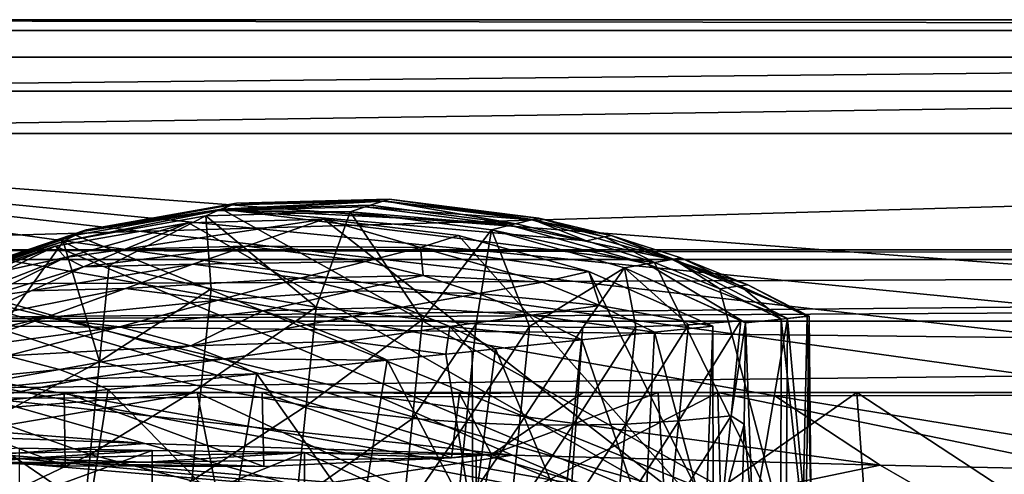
# Model space of a CAD drawing. Header units: metres. Extents: x -1004 to 0, y -808 to 0.
# Tile 46 of 146: x -880 to -742, y -64 to 0. Entities that reach past the tile are written whole.
import ezdxf

# ---------------------------------------------------------------- set-up
doc = ezdxf.new("R2010")
doc.units = ezdxf.units.M

msp = doc.modelspace()

# ---------------------------------------------------------------- linework, layer by layer
at = {"layer": 'None'}
for points in [[(-17.027203, -5.267202, 163.059998), (-987.0271, -5.267202, 163.059998), (-17.027203, -5.267202, 176.059509)], [(-987.0271, -5.267202, 163.059998), (-987.0271, -5.267202, 176.059265), (-17.027203, -5.267202, 176.059509)], [(-17.027203, -5.267202, 176.059509), (-987.0271, -5.267202, 176.059265), (-987.0271, -5.267202, 2050.060059)], [(-987.0271, -5.267202, 2063.060059), (-17.027203, -5.267202, 2063.060059), (-987.0271, -5.267202, 2050.060059)], [(-17.027203, -5.267202, 2063.060059), (-17.027203, -5.267202, 2050.060059), (-987.0271, -5.267202, 2050.060059)], [(-987.0271, -5.267202, 2050.060059), (-17.027203, -5.267202, 2050.060059), (-17.027203, -5.267202, 176.059509)], [(-953.0271, -32.2672, 2063.060059), (-17.027203, -5.267202, 2063.060059), (-987.0271, -5.267202, 2063.060059)], [(-987.0271, -5.267202, 163.059998), (-17.027203, -5.267202, 163.059998), (-953.0271, -32.2672, 163.059998)], [(-953.0271, -32.2672, 2063.060059), (-51.027081, -32.2672, 2063.060059), (-17.027203, -5.267202, 2063.060059)], [(-953.0271, -32.2672, 163.059998), (-17.027203, -5.267202, 163.059998), (-51.027081, -32.2672, 163.059998)], [(-850.759644, -25.963312, 1052.338989), (-871.638428, -29.704609, 1052.338989), (-850.091919, -25.701363, 939.653503)], [(-871.638428, -29.704609, 1052.338989), (-871.153687, -29.474216, 939.653503), (-850.091919, -25.701363, 939.653503)], [(-871.638428, -29.704609, 1052.338989), (-850.759644, -25.963312, 1052.338989), (-852.688477, -26.753551, 1154.234619)], [(-871.153687, -29.474216, 939.653503), (-852.135437, -26.541019, 763.503967), (-850.091919, -25.701363, 939.653503)], [(-852.688477, -26.753551, 1154.234619), (-850.759644, -25.963312, 1052.338989), (-829.555176, -25.423294, 1052.338989)], [(-829.555176, -25.423294, 1052.338989), (-832.025269, -26.230534, 1154.234619), (-852.688477, -26.753551, 1154.234619)], [(-852.135437, -26.541019, 763.503967), (-829.414124, -25.38866, 851.033203), (-850.091919, -25.701363, 939.653503)], [(-852.135437, -26.541019, 763.503967), (-831.313843, -26.01631, 763.571472), (-829.414124, -25.38866, 851.033203)], [(-810.890808, -28.611797, 763.55658), (-831.313843, -26.01631, 763.571472), (-852.135437, -26.541019, 763.503967)], [(-850.759644, -25.963312, 1052.338989), (-828.701904, -25.154947, 939.653503), (-829.555176, -25.423294, 1052.338989)], [(-850.759644, -25.963312, 1052.338989), (-850.091919, -25.701363, 939.653503), (-828.701904, -25.154947, 939.653503)], [(-850.091919, -25.701363, 939.653503), (-829.414124, -25.38866, 851.033203), (-828.701904, -25.154947, 939.653503)], [(-832.025269, -26.230534, 1154.234619), (-829.555176, -25.423294, 1052.338989), (-808.750061, -28.048561, 1052.338989)], [(-831.313843, -26.01631, 763.571472), (-810.890808, -28.611797, 763.55658), (-829.414124, -25.38866, 851.033203)], [(-829.555176, -25.423294, 1052.338989), (-828.701904, -25.154947, 939.653503), (-807.713745, -27.798832, 939.653503)], [(-808.750061, -28.048561, 1052.338989), (-829.555176, -25.423294, 1052.338989), (-807.713745, -27.798832, 939.653503)], [(-829.414124, -25.38866, 851.033203), (-808.57959, -28.014883, 851.033264), (-828.701904, -25.154947, 939.653503)], [(-829.414124, -25.38866, 851.033203), (-810.890808, -28.611797, 763.55658), (-808.57959, -28.014883, 851.033264)], [(-828.701904, -25.154947, 939.653503), (-808.57959, -28.014883, 851.033264), (-807.713745, -27.798832, 939.653503)], [(-852.688477, -26.753551, 1154.234619), (-854.394897, -27.473255, 1213.773315), (-874.368042, -31.07576, 1218.051392)], [(-874.368042, -31.07576, 1218.051392), (-871.638428, -29.704609, 1052.338989), (-852.688477, -26.753551, 1154.234619)], [(-874.368042, -31.07576, 1218.051392), (-854.394897, -27.473255, 1213.773315), (-867.946472, -34.459126, 1216.941772)], [(-872.631714, -30.217983, 763.355225), (-852.135437, -26.541019, 763.503967), (-871.153687, -29.474216, 939.653503)], [(-852.135437, -26.541019, 763.503967), (-872.631714, -30.217983, 763.355225), (-773.775024, -70.220131, 762.568176)], [(-867.946472, -34.459126, 1216.941772), (-854.394897, -27.473255, 1213.773315), (-853.641418, -37.738308, 1214.880249)], [(-834.138062, -26.929199, 1211.977905), (-854.394897, -27.473255, 1213.773315), (-852.688477, -26.753551, 1154.234619)], [(-838.92804, -40.276146, 1213.695068), (-854.394897, -27.473255, 1213.773315), (-834.138062, -26.929199, 1211.977905)], [(-853.641418, -37.738308, 1214.880249), (-854.394897, -27.473255, 1213.773315), (-838.92804, -40.276146, 1213.695068)], [(-832.025269, -26.230534, 1154.234619), (-834.138062, -26.929199, 1211.977905), (-852.688477, -26.753551, 1154.234619)], [(-773.775024, -70.220131, 762.568176), (-791.515869, -34.050182, 763.464905), (-852.135437, -26.541019, 763.503967)], [(-791.515869, -34.050182, 763.464905), (-801.038635, -30.997364, 763.519836), (-852.135437, -26.541019, 763.503967)], [(-852.135437, -26.541019, 763.503967), (-801.038635, -30.997364, 763.519836), (-810.890808, -28.611797, 763.55658)], [(-838.92804, -40.276146, 1213.695068), (-834.138062, -26.929199, 1211.977905), (-823.993774, -42.041019, 1213.400513)], [(-834.138062, -26.929199, 1211.977905), (-832.025269, -26.230534, 1154.234619), (-811.752747, -28.795238, 1154.234619)], [(-814.352234, -29.465939, 1212.178589), (-834.138062, -26.929199, 1211.977905), (-811.752747, -28.795238, 1154.234619)], [(-834.138062, -26.929199, 1211.977905), (-814.352234, -29.465939, 1212.178589), (-823.993774, -42.041019, 1213.400513)], [(-811.752747, -28.795238, 1154.234619), (-832.025269, -26.230534, 1154.234619), (-808.750061, -28.048561, 1052.338989)], [(-856.787964, -28.459476, 1279.55957), (-875.474487, -31.764521, 1279.424438), (-783.276184, -70.478142, 1278.657349)], [(-875.474487, -31.764521, 1279.424438), (-856.787964, -28.459476, 1279.55957), (-874.098816, -33.356674, 1453.265259)], [(-856.787964, -28.459476, 1279.55957), (-865.658569, -32.178005, 1453.265259), (-874.098816, -33.356674, 1453.265259)], [(-856.787964, -28.459476, 1279.55957), (-837.817932, -27.946949, 1279.622559), (-865.658569, -32.178005, 1453.265259)], [(-837.817932, -27.946949, 1279.622559), (-848.656494, -31.764261, 1453.265259), (-865.658569, -32.178005, 1453.265259)], [(-837.817932, -27.946949, 1279.622559), (-856.787964, -28.459476, 1279.55957), (-783.276184, -70.478142, 1278.657349)], [(-848.656494, -31.764261, 1453.265259), (-837.817932, -27.946949, 1279.622559), (-824.305542, -31.955015, 1365.944824)], [(-783.276184, -70.478142, 1278.657349), (-818.979553, -30.237005, 1279.612305), (-837.817932, -27.946949, 1279.622559)], [(-837.817932, -27.946949, 1279.622559), (-818.979553, -30.237005, 1279.612305), (-824.305542, -31.955015, 1365.944824)], [(-814.352234, -29.465939, 1212.178589), (-811.752747, -28.795238, 1154.234619), (-792.521973, -34.209667, 1154.234619)], [(-811.752747, -28.795238, 1154.234619), (-808.750061, -28.048561, 1052.338989), (-789.01123, -33.595787, 1052.338989)], [(-792.521973, -34.209667, 1154.234619), (-811.752747, -28.795238, 1154.234619), (-789.01123, -33.595787, 1052.338989)], [(-810.890808, -28.611797, 763.55658), (-801.038635, -30.997364, 763.519836), (-808.57959, -28.014883, 851.033264)], [(-808.750061, -28.048561, 1052.338989), (-807.713745, -27.798832, 939.653503), (-797.584534, -30.247812, 939.653503)], [(-789.01123, -33.595787, 1052.338989), (-808.750061, -28.048561, 1052.338989), (-797.584534, -30.247812, 939.653503)], [(-808.57959, -28.014883, 851.033264), (-798.52478, -30.447025, 851.033264), (-807.713745, -27.798832, 939.653503)], [(-808.57959, -28.014883, 851.033264), (-801.038635, -30.997364, 763.519836), (-798.52478, -30.447025, 851.033264)], [(-807.713745, -27.798832, 939.653503), (-798.52478, -30.447025, 851.033264), (-797.584534, -30.247812, 939.653503)], [(-892.118896, -36.872192, 763.13147), (-872.631714, -30.217983, 763.355225), (-891.179199, -36.29105, 939.653503)], [(-872.631714, -30.217983, 763.355225), (-892.118896, -36.872192, 763.13147), (-773.775024, -70.220131, 762.568176)], [(-871.638428, -29.704609, 1052.338989), (-891.488586, -36.465908, 1052.338989), (-871.153687, -29.474216, 939.653503)], [(-891.488586, -36.465908, 1052.338989), (-891.179199, -36.29105, 939.653503), (-871.153687, -29.474216, 939.653503)], [(-891.488586, -36.465908, 1052.338989), (-871.638428, -29.704609, 1052.338989), (-874.368042, -31.07576, 1218.051392)], [(-891.179199, -36.29105, 939.653503), (-872.631714, -30.217983, 763.355225), (-871.153687, -29.474216, 939.653503)], [(-824.305542, -31.955015, 1365.944824), (-818.979553, -30.237005, 1279.612305), (-800.684326, -35.277706, 1279.528931)], [(-823.993774, -42.041019, 1213.400513), (-814.352234, -29.465939, 1212.178589), (-816.504517, -42.619095, 1213.596558)], [(-800.684326, -35.277706, 1279.528931), (-818.979553, -30.237005, 1279.612305), (-783.276184, -70.478142, 1278.657349)], [(-814.352234, -29.465939, 1212.178589), (-809.023193, -42.986012, 1214.028198), (-816.504517, -42.619095, 1213.596558)], [(-795.680908, -34.766644, 1214.293213), (-814.352234, -29.465939, 1212.178589), (-792.521973, -34.209667, 1154.234619)], [(-814.352234, -29.465939, 1212.178589), (-795.680908, -34.766644, 1214.293213), (-809.023193, -42.986012, 1214.028198)], [(-798.52478, -30.447025, 851.033264), (-788.811401, -33.565678, 851.033264), (-797.584534, -30.247812, 939.653503)], [(-797.584534, -30.247812, 939.653503), (-788.811401, -33.565678, 851.033264), (-787.799133, -33.388252, 939.653503)], [(-797.584534, -30.247812, 939.653503), (-787.799133, -33.388252, 939.653503), (-789.01123, -33.595787, 1052.338989)], [(-893.327576, -37.581829, 1225.420898), (-891.488586, -36.465908, 1052.338989), (-874.368042, -31.07576, 1218.051392)], [(-893.327576, -37.581829, 1225.420898), (-874.368042, -31.07576, 1218.051392), (-883.162476, -43.331318, 1222.616211)], [(-883.162476, -43.331318, 1222.616211), (-874.368042, -31.07576, 1218.051392), (-869.300842, -47.927101, 1219.801636)], [(-869.300842, -47.927101, 1219.801636), (-874.368042, -31.07576, 1218.051392), (-867.946472, -34.459126, 1216.941772)], [(-801.038635, -30.997364, 763.519836), (-791.515869, -34.050182, 763.464905), (-798.52478, -30.447025, 851.033264)], [(-798.52478, -30.447025, 851.033264), (-791.515869, -34.050182, 763.464905), (-788.811401, -33.565678, 851.033264)], [(-948.0271, -33.606949, 2063.060059), (-56.027115, -33.606968, 2063.060059), (-953.0271, -32.2672, 2063.060059)], [(-56.027115, -33.606968, 2063.060059), (-51.027081, -32.2672, 2063.060059), (-953.0271, -32.2672, 2063.060059)], [(-51.027081, -32.2672, 163.059998), (-56.027115, -33.606968, 163.059998), (-953.0271, -32.2672, 163.059998)], [(-56.027115, -33.606968, 163.059998), (-948.0271, -33.606949, 163.059998), (-953.0271, -32.2672, 163.059998)], [(-893.468384, -37.789986, 1279.220337), (-875.474487, -31.764521, 1279.424438), (-898.313904, -40.592365, 1453.265259)], [(-898.313904, -40.592365, 1453.265259), (-875.474487, -31.764521, 1279.424438), (-882.400513, -35.169529, 1453.265259)], [(-783.276184, -70.478142, 1278.657349), (-875.474487, -31.764521, 1279.424438), (-893.468384, -37.789986, 1279.220337)], [(-875.474487, -31.764521, 1279.424438), (-874.098816, -33.356674, 1453.265259), (-882.400513, -35.169529, 1453.265259)], [(-874.098816, -33.356674, 1453.265259), (-865.658569, -32.178005, 1453.265259), (-871.530457, -34.654106, 1540.657227)], [(-865.658569, -32.178005, 1453.265259), (-848.656494, -31.764261, 1453.265259), (-871.530457, -34.654106, 1540.657227)], [(-871.530457, -34.654106, 1540.657227), (-848.656494, -31.764261, 1453.265259), (-856.1875, -34.288933, 1540.657104)], [(-848.656494, -31.764261, 1453.265259), (-831.98053, -33.89835, 1453.265259), (-856.1875, -34.288933, 1540.657104)], [(-831.98053, -33.89835, 1453.265259), (-848.656494, -31.764261, 1453.265259), (-824.305542, -31.955015, 1365.944824)], [(-831.98053, -33.89835, 1453.265259), (-824.305542, -31.955015, 1365.944824), (-823.936523, -35.864677, 1453.265259)], [(-823.936523, -35.864677, 1453.265259), (-824.305542, -31.955015, 1365.944824), (-807.197632, -36.793915, 1365.944824)], [(-824.305542, -31.955015, 1365.944824), (-800.684326, -35.277706, 1279.528931), (-807.197632, -36.793915, 1365.944824)], [(-948.0271, -33.606949, 2063.060059), (-944.366821, -37.2672, 2063.060059), (-56.027115, -33.606968, 2063.060059)], [(-56.027115, -33.606968, 163.059998), (-944.366821, -37.2672, 163.059998), (-948.0271, -33.606949, 163.059998)], [(-944.366821, -37.2672, 2063.060059), (-943.0271, -42.2672, 2063.060059), (-56.027115, -33.606968, 2063.060059)], [(-943.0271, -42.2672, 163.059998), (-944.366821, -37.2672, 163.059998), (-56.027115, -33.606968, 163.059998)], [(-56.027115, -33.606968, 2063.060059), (-943.0271, -42.2672, 2063.060059), (-59.687374, -37.267273, 2063.060059)], [(-59.687374, -37.267273, 163.059998), (-943.0271, -42.2672, 163.059998), (-56.027115, -33.606968, 163.059998)], [(-882.400513, -35.169529, 1453.265259), (-874.098816, -33.356674, 1453.265259), (-891.88385, -40.312008, 1634.25647)], [(-874.098816, -33.356674, 1453.265259), (-885.420227, -38.921398, 1634.25647), (-891.88385, -40.312008, 1634.25647)], [(-871.530457, -34.654106, 1540.657227), (-885.420227, -38.921398, 1634.25647), (-874.098816, -33.356674, 1453.265259)], [(-878.852112, -38.016354, 1634.25647), (-856.1875, -34.288933, 1540.657104), (-865.623779, -37.69347, 1634.25647)], [(-856.1875, -34.288933, 1540.657104), (-878.852112, -38.016354, 1634.25647), (-871.530457, -34.654106, 1540.657227)], [(-869.300842, -47.927101, 1219.801636), (-867.946472, -34.459126, 1216.941772), (-853.641418, -37.738308, 1214.880249)], [(-865.623779, -37.69347, 1634.25647), (-856.1875, -34.288933, 1540.657104), (-841.140503, -36.224461, 1540.65686)], [(-856.1875, -34.288933, 1540.657104), (-831.98053, -33.89835, 1453.265259), (-841.140503, -36.224461, 1540.65686)], [(-841.140503, -36.224461, 1540.65686), (-831.98053, -33.89835, 1453.265259), (-823.936523, -35.864677, 1453.265259)], [(-792.521973, -34.209667, 1154.234619), (-778.724854, -42.481342, 1218.428589), (-795.680908, -34.766644, 1214.293213)], [(-789.01123, -33.595787, 1052.338989), (-772.863892, -41.865013, 1110.782471), (-792.521973, -34.209667, 1154.234619)], [(-772.863892, -41.865013, 1110.782471), (-778.724854, -42.481342, 1218.428589), (-792.521973, -34.209667, 1154.234619)], [(-791.515869, -34.050182, 763.464905), (-782.359558, -37.737873, 763.392456), (-788.811401, -33.565678, 851.033264)], [(-782.359558, -37.737873, 763.392456), (-791.515869, -34.050182, 763.464905), (-773.775024, -70.220131, 762.568176)], [(-787.799133, -33.388252, 939.653503), (-778.421326, -37.163967, 939.653503), (-789.01123, -33.595787, 1052.338989)], [(-778.421326, -37.163967, 939.653503), (-769.799988, -41.542919, 994.731995), (-789.01123, -33.595787, 1052.338989)], [(-769.799988, -41.542919, 994.731995), (-772.863892, -41.865013, 1110.782471), (-789.01123, -33.595787, 1052.338989)], [(-788.811401, -33.565678, 851.033264), (-779.50293, -37.315025, 851.033264), (-787.799133, -33.388252, 939.653503)], [(-788.811401, -33.565678, 851.033264), (-782.359558, -37.737873, 763.392456), (-779.50293, -37.315025, 851.033264)], [(-787.799133, -33.388252, 939.653503), (-779.50293, -37.315025, 851.033264), (-778.421326, -37.163967, 939.653503)], [(-878.852112, -38.016354, 1634.25647), (-885.420227, -38.921398, 1634.25647), (-871.530457, -34.654106, 1540.657227)], [(-841.140503, -36.224461, 1540.65686), (-823.936523, -35.864677, 1453.265259), (-833.883118, -38.004112, 1540.656616)], [(-833.883118, -38.004112, 1540.656616), (-823.936523, -35.864677, 1453.265259), (-816.169067, -38.382133, 1453.265259)], [(-823.936523, -35.864677, 1453.265259), (-807.197632, -36.793915, 1365.944824), (-816.169067, -38.382133, 1453.265259)], [(-795.680908, -34.766644, 1214.293213), (-801.560974, -43.135281, 1214.701538), (-809.023193, -42.986012, 1214.028198)], [(-807.197632, -36.793915, 1365.944824), (-800.684326, -35.277706, 1279.528931), (-799.146362, -40.058331, 1365.944824)], [(-795.680908, -34.766644, 1214.293213), (-794.128967, -43.060417, 1215.622437), (-801.560974, -43.135281, 1214.701538)], [(-783.330994, -42.956921, 1279.374268), (-800.684326, -35.277706, 1279.528931), (-783.276184, -70.478142, 1278.657349)], [(-800.684326, -35.277706, 1279.528931), (-783.330994, -42.956921, 1279.374268), (-799.146362, -40.058331, 1365.944824)], [(-778.724854, -42.481342, 1218.428589), (-779.402771, -42.210243, 1218.233276), (-795.680908, -34.766644, 1214.293213)], [(-779.402771, -42.210243, 1218.233276), (-786.738403, -42.754925, 1216.796997), (-795.680908, -34.766644, 1214.293213)], [(-795.680908, -34.766644, 1214.293213), (-786.738403, -42.754925, 1216.796997), (-794.128967, -43.060417, 1215.622437)], [(-773.775024, -70.220131, 762.568176), (-892.118896, -36.872192, 763.13147), (-910.007324, -46.099503, 762.844849)], [(-852.640442, -39.321369, 1634.25647), (-865.623779, -37.69347, 1634.25647), (-841.140503, -36.224461, 1540.65686)], [(-852.640442, -39.321369, 1634.25647), (-841.140503, -36.224461, 1540.65686), (-833.883118, -38.004112, 1540.656616)], [(-816.169067, -38.382133, 1453.265259), (-807.197632, -36.793915, 1365.944824), (-799.146362, -40.058331, 1365.944824)], [(-779.50293, -37.315025, 851.033264), (-770.102051, -41.574966, 878.622253), (-778.421326, -37.163967, 939.653503)], [(-778.421326, -37.163967, 939.653503), (-770.102051, -41.574966, 878.622253), (-769.799988, -41.542919, 994.731995)], [(-943.0271, -42.2672, 2063.060059), (-61.027081, -42.267323, 2063.060059), (-59.687374, -37.267273, 2063.060059)], [(-59.687374, -37.267273, 163.059998), (-61.027081, -42.267323, 163.059998), (-943.0271, -42.2672, 163.059998)], [(-783.276184, -70.478142, 1278.657349), (-893.468384, -37.789986, 1279.220337), (-910.375854, -46.403618, 1278.951538)], [(-887.675659, -42.065689, 1731.960449), (-878.852112, -38.016354, 1634.25647), (-865.623779, -37.69347, 1634.25647)], [(-876.994202, -41.794182, 1731.960449), (-887.675659, -42.065689, 1731.960449), (-865.623779, -37.69347, 1634.25647)], [(-885.420227, -38.921398, 1634.25647), (-878.852112, -38.016354, 1634.25647), (-887.675659, -42.065689, 1731.960449)], [(-852.640442, -39.321369, 1634.25647), (-876.994202, -41.794182, 1731.960449), (-865.623779, -37.69347, 1634.25647)], [(-869.300842, -47.927101, 1219.801636), (-853.641418, -37.738308, 1214.880249), (-855.019287, -51.440273, 1217.975952)], [(-855.019287, -51.440273, 1217.975952), (-853.641418, -37.738308, 1214.880249), (-838.92804, -40.276146, 1213.695068)], [(-846.370361, -40.825253, 1634.25647), (-852.640442, -39.321369, 1634.25647), (-833.883118, -38.004112, 1540.656616)], [(-846.370361, -40.825253, 1634.25647), (-833.883118, -38.004112, 1540.656616), (-826.875916, -40.281223, 1540.656372)], [(-826.875916, -40.281223, 1540.656372), (-833.883118, -38.004112, 1540.656616), (-816.169067, -38.382133, 1453.265259)], [(-808.729126, -41.405384, 1453.265259), (-826.875916, -40.281223, 1540.656372), (-816.169067, -38.382133, 1453.265259)], [(-799.146362, -40.058331, 1365.944824), (-808.729126, -41.405384, 1453.265259), (-816.169067, -38.382133, 1453.265259)], [(-782.359558, -37.737873, 763.392456), (-773.741089, -41.957493, 763.304749), (-779.50293, -37.315025, 851.033264)], [(-773.741089, -41.957493, 763.304749), (-782.359558, -37.737873, 763.392456), (-773.775024, -70.220131, 762.568176)], [(-779.50293, -37.315025, 851.033264), (-773.741089, -41.957493, 763.304749), (-770.102051, -41.574966, 878.622253)], [(-866.496887, -43.052418, 1731.960571), (-876.994202, -41.794182, 1731.960449), (-852.640442, -39.321369, 1634.25647)], [(-846.370361, -40.825253, 1634.25647), (-866.496887, -43.052418, 1731.960571), (-852.640442, -39.321369, 1634.25647)], [(-856.495056, -45.732166, 1731.960693), (-866.496887, -43.052418, 1731.960571), (-846.370361, -40.825253, 1634.25647)], [(-840.309082, -42.753147, 1634.25647), (-856.495056, -45.732166, 1731.960693), (-846.370361, -40.825253, 1634.25647)], [(-840.319458, -54.112633, 1216.92627), (-855.019287, -51.440273, 1217.975952), (-838.92804, -40.276146, 1213.695068)], [(-840.309082, -42.753147, 1634.25647), (-846.370361, -40.825253, 1634.25647), (-826.875916, -40.281223, 1540.656372)], [(-840.319458, -54.112633, 1216.92627), (-838.92804, -40.276146, 1213.695068), (-823.993774, -42.041019, 1213.400513)], [(-820.164917, -43.014778, 1540.656128), (-840.309082, -42.753147, 1634.25647), (-826.875916, -40.281223, 1540.656372)], [(-808.729126, -41.405384, 1453.265259), (-820.164917, -43.014778, 1540.656128), (-826.875916, -40.281223, 1540.656372)], [(-799.146362, -40.058331, 1365.944824), (-791.494873, -43.815121, 1365.944824), (-808.729126, -41.405384, 1453.265259)], [(-799.146362, -40.058331, 1365.944824), (-783.330994, -42.956921, 1279.374268), (-791.494873, -43.815121, 1365.944824)], [(-943.0271, -42.2672, 2063.060059), (-943.0271, -52.26717, 2063.060059), (-61.027081, -42.267323, 2063.060059)], [(-61.027081, -42.267323, 163.059998), (-61.026958, -52.26717, 163.059998), (-943.0271, -42.2672, 163.059998)], [(-943.0271, -42.2672, 163.059998), (-61.026958, -52.26717, 163.059998), (-943.0271, -52.26717, 163.059998)], [(-943.0271, -52.26717, 2063.060059), (-61.026958, -52.26717, 2063.060059), (-61.027081, -42.267323, 2063.060059)], [(-897.744507, -46.450539, 1829.659912), (-887.675659, -42.065689, 1731.960449), (-876.994202, -41.794182, 1731.960449)], [(-897.744507, -46.450539, 1829.659912), (-876.994202, -41.794182, 1731.960449), (-889.929565, -46.253555, 1829.659912)], [(-876.994202, -41.794182, 1731.960449), (-866.496887, -43.052418, 1731.960571), (-889.929565, -46.253555, 1829.659912)], [(-834.495544, -45.071281, 1634.25647), (-856.495056, -45.732166, 1731.960693), (-840.309082, -42.753147, 1634.25647)], [(-840.319458, -54.112633, 1216.92627), (-823.993774, -42.041019, 1213.400513), (-825.38855, -55.910946, 1216.665405)], [(-820.164917, -43.014778, 1540.656128), (-834.495544, -45.071281, 1634.25647), (-840.309082, -42.753147, 1634.25647)], [(-823.993774, -42.041019, 1213.400513), (-816.504517, -42.619095, 1213.596558), (-825.38855, -55.910946, 1216.665405)], [(-816.504517, -42.619095, 1213.596558), (-817.897095, -56.466766, 1216.838989), (-825.38855, -55.910946, 1216.665405)], [(-808.729126, -41.405384, 1453.265259), (-801.659546, -44.883778, 1453.265381), (-820.164917, -43.014778, 1540.656128)], [(-816.504517, -42.619095, 1213.596558), (-809.023193, -42.986012, 1214.028198), (-817.897095, -56.466766, 1216.838989)], [(-791.494873, -43.815121, 1365.944824), (-801.659546, -44.883778, 1453.265381), (-808.729126, -41.405384, 1453.265259)], [(-786.738403, -42.754925, 1216.796997), (-795.498413, -56.678139, 1218.633179), (-794.128967, -43.060417, 1215.622437)], [(-795.498413, -56.678139, 1218.633179), (-786.738403, -42.754925, 1216.796997), (-788.094421, -56.239334, 1219.673462)], [(-788.094421, -56.239334, 1219.673462), (-779.402771, -42.210243, 1218.233276), (-780.742371, -55.531631, 1220.945435)], [(-788.094421, -56.239334, 1219.673462), (-786.738403, -42.754925, 1216.796997), (-779.402771, -42.210243, 1218.233276)], [(-780.742371, -55.531631, 1220.945435), (-779.402771, -42.210243, 1218.233276), (-778.724854, -42.481342, 1218.428589)], [(-778.947693, -56.701633, 1221.686768), (-780.742371, -55.531631, 1220.945435), (-778.724854, -42.481342, 1218.428589)], [(-777.693848, -70.344772, 1202.810547), (-778.947693, -56.701633, 1221.686768), (-778.724854, -42.481342, 1218.428589)], [(-772.863892, -41.865013, 1110.782471), (-777.693848, -70.344772, 1202.810547), (-778.724854, -42.481342, 1218.428589)], [(-773.028625, -70.211578, 1114.773193), (-777.693848, -70.344772, 1202.810547), (-772.863892, -41.865013, 1110.782471)], [(-773.775024, -70.220131, 762.568176), (-770.689453, -70.126289, 850.192688), (-773.741089, -41.957493, 763.304749)], [(-770.689453, -70.126289, 850.192688), (-770.102051, -41.574966, 878.622253), (-773.741089, -41.957493, 763.304749)], [(-770.304749, -70.124046, 1026.646729), (-773.028625, -70.211578, 1114.773193), (-772.863892, -41.865013, 1110.782471)], [(-770.304749, -70.124046, 1026.646729), (-772.863892, -41.865013, 1110.782471), (-769.799988, -41.542919, 994.731995)], [(-770.689453, -70.126289, 850.192688), (-769.523926, -70.093506, 938.447083), (-770.102051, -41.574966, 878.622253)], [(-769.523926, -70.093506, 938.447083), (-770.304749, -70.124046, 1026.646729), (-769.799988, -41.542919, 994.731995)], [(-769.523926, -70.093506, 938.447083), (-769.799988, -41.542919, 994.731995), (-770.102051, -41.574966, 878.622253)], [(-889.929565, -46.253555, 1829.659912), (-866.496887, -43.052418, 1731.960571), (-882.240662, -47.141766, 1829.660034)], [(-884.440125, -56.036221, 1226.682251), (-883.162476, -43.331318, 1222.616211), (-869.300842, -47.927101, 1219.801636)], [(-882.240662, -47.141766, 1829.660034), (-866.496887, -43.052418, 1731.960571), (-856.495056, -45.732166, 1731.960693)], [(-820.739441, -46.887756, 1585.267822), (-834.495544, -45.071281, 1634.25647), (-820.164917, -43.014778, 1540.656128)], [(-817.058655, -46.503716, 1562.070557), (-820.739441, -46.887756, 1585.267822), (-820.164917, -43.014778, 1540.656128)], [(-801.659546, -44.883778, 1453.265381), (-813.788696, -46.158955, 1540.655762), (-820.164917, -43.014778, 1540.656128)], [(-820.164917, -43.014778, 1540.656128), (-813.788696, -46.158955, 1540.655762), (-817.058655, -46.503716, 1562.070557)], [(-809.023193, -42.986012, 1214.028198), (-810.410828, -56.784683, 1217.221313), (-817.897095, -56.466766, 1216.838989)], [(-809.023193, -42.986012, 1214.028198), (-801.560974, -43.135281, 1214.701538), (-810.410828, -56.784683, 1217.221313)], [(-801.560974, -43.135281, 1214.701538), (-802.940918, -56.857533, 1217.817627), (-810.410828, -56.784683, 1217.221313)], [(-794.128967, -43.060417, 1215.622437), (-795.498413, -56.678139, 1218.633179), (-802.940918, -56.857533, 1217.817627)], [(-794.128967, -43.060417, 1215.622437), (-802.940918, -56.857533, 1217.817627), (-801.560974, -43.135281, 1214.701538)], [(-801.659546, -44.883778, 1453.265381), (-791.494873, -43.815121, 1365.944824), (-792.847961, -70.633255, 1378.559326)], [(-791.494873, -43.815121, 1365.944824), (-784.299805, -70.4991, 1290.743408), (-792.847961, -70.633255, 1378.559326)], [(-791.494873, -43.815121, 1365.944824), (-783.330994, -42.956921, 1279.374268), (-784.299805, -70.4991, 1290.743408)], [(-783.330994, -42.956921, 1279.374268), (-783.276184, -70.478142, 1278.657349), (-784.299805, -70.4991, 1290.743408)], [(-834.495544, -45.071281, 1634.25647), (-851.763123, -47.550056, 1731.960815), (-856.495056, -45.732166, 1731.960693)], [(-828.962646, -47.741829, 1634.25647), (-851.763123, -47.550056, 1731.960815), (-834.495544, -45.071281, 1634.25647)], [(-820.739441, -46.887756, 1585.267822), (-828.962646, -47.741829, 1634.25647), (-834.495544, -45.071281, 1634.25647)], [(-813.788696, -46.158955, 1540.655762), (-801.659546, -44.883778, 1453.265381), (-803.499634, -70.700081, 1467.452637)], [(-801.659546, -44.883778, 1453.265381), (-792.847961, -70.633255, 1378.559326), (-803.499634, -70.700081, 1467.452637)], [(-910.007324, -46.099503, 762.844849), (-925.867615, -57.367516, 762.510254), (-773.775024, -70.220131, 762.568176)], [(-925.867615, -57.367516, 1278.625366), (-783.276184, -70.478142, 1278.657349), (-910.375854, -46.403618, 1278.951538)], [(-856.495056, -45.732166, 1731.960693), (-874.8927, -49.043041, 1829.660156), (-882.240662, -47.141766, 1829.660034)], [(-851.763123, -47.550056, 1731.960815), (-874.8927, -49.043041, 1829.660156), (-856.495056, -45.732166, 1731.960693)], [(-828.962646, -47.741829, 1634.25647), (-820.739441, -46.887756, 1585.267822), (-816.966187, -70.618088, 1561.437134)], [(-816.966187, -70.618088, 1561.437134), (-820.739441, -46.887756, 1585.267822), (-817.058655, -46.503716, 1562.070557)], [(-817.058655, -46.503716, 1562.070557), (-813.788696, -46.158955, 1540.655762), (-816.966187, -70.618088, 1561.437134)], [(-813.788696, -46.158955, 1540.655762), (-803.499634, -70.700081, 1467.452637), (-816.966187, -70.618088, 1561.437134)], [(-874.8927, -49.043041, 1829.660156), (-899.89917, -51.569859, 1927.359619), (-882.240662, -47.141766, 1829.660034)], [(-884.440125, -56.036221, 1226.682251), (-869.300842, -47.927101, 1219.801636), (-870.610107, -60.946262, 1224.271973)], [(-851.763123, -47.550056, 1731.960815), (-871.404663, -50.3367, 1829.660278), (-874.8927, -49.043041, 1829.660156)], [(-847.246643, -49.649971, 1731.960815), (-871.404663, -50.3367, 1829.660278), (-851.763123, -47.550056, 1731.960815)], [(-870.610107, -60.946262, 1224.271973), (-869.300842, -47.927101, 1219.801636), (-855.019287, -51.440273, 1217.975952)], [(-828.962646, -47.741829, 1634.25647), (-847.246643, -49.649971, 1731.960815), (-851.763123, -47.550056, 1731.960815)], [(-847.246643, -49.649971, 1731.960815), (-828.962646, -47.741829, 1634.25647), (-832.659546, -70.292442, 1655.074951)], [(-832.659546, -70.292442, 1655.074951), (-828.962646, -47.741829, 1634.25647), (-816.966187, -70.618088, 1561.437134)], [(-874.8927, -49.043041, 1829.660156), (-895.53479, -52.67757, 1927.359619), (-899.89917, -51.569859, 1927.359619)], [(-871.404663, -50.3367, 1829.660278), (-895.53479, -52.67757, 1927.359619), (-874.8927, -49.043041, 1829.660156)], [(-847.246643, -49.649971, 1731.960815), (-868.06604, -51.834335, 1829.660278), (-871.404663, -50.3367, 1829.660278)], [(-868.06604, -51.834335, 1829.660278), (-847.246643, -49.649971, 1731.960815), (-850.570557, -69.628548, 1748.312256)], [(-850.570557, -69.628548, 1748.312256), (-847.246643, -49.649971, 1731.960815), (-832.659546, -70.292442, 1655.074951)], [(-871.404663, -50.3367, 1829.660278), (-891.463135, -54.301071, 1927.359741), (-895.53479, -52.67757, 1927.359619)], [(-868.06604, -51.834335, 1829.660278), (-891.463135, -54.301071, 1927.359741), (-871.404663, -50.3367, 1829.660278)], [(-782.598877, -52.26717, 2039.088379), (-481.596069, -52.26717, 2033.802246), (-943.0271, -52.26717, 2063.060059)], [(-481.596069, -52.26717, 2033.802246), (-428.863464, -52.26717, 2035.059937), (-943.0271, -52.26717, 2063.060059)], [(-943.0271, -52.26717, 2063.060059), (-428.863464, -52.26717, 2035.059937), (-61.026958, -52.26717, 2063.060059)], [(-943.0271, -52.26717, 2063.060059), (-928.818237, -52.26717, 2045.059814), (-855.607971, -52.26717, 2044.407715)], [(-61.026958, -52.26717, 163.059998), (-407.772705, -52.26717, 179.05925), (-943.0271, -52.26717, 163.059998)], [(-407.772705, -52.26717, 179.05925), (-428.346069, -52.26717, 179.737396), (-943.0271, -52.26717, 163.059998)], [(-943.0271, -52.26717, 163.059998), (-428.346069, -52.26717, 179.737396), (-449.178162, -52.26717, 181.812668)], [(-449.178162, -52.26717, 181.812668), (-470.251709, -52.26717, 185.372299), (-943.0271, -52.26717, 163.059998)], [(-470.251709, -52.26717, 185.372299), (-763.151001, -52.26717, 196.518036), (-943.0271, -52.26717, 163.059998)], [(-943.0271, -52.26717, 163.059998), (-763.151001, -52.26717, 196.518036), (-790.978271, -52.26717, 194.345261)], [(-790.978271, -52.26717, 194.345261), (-801.491638, -52.26717, 193.822479), (-943.0271, -52.26717, 163.059998)], [(-801.491638, -52.26717, 193.822479), (-818.775513, -52.26717, 193.498016), (-943.0271, -52.26717, 163.059998)], [(-943.0271, -52.26717, 163.059998), (-818.775513, -52.26717, 193.498016), (-846.492188, -52.26717, 194.364212)], [(-846.492188, -52.26717, 194.364212), (-874.227417, -52.26717, 196.990601), (-943.0271, -52.26717, 163.059998)], [(-874.227417, -52.26717, 196.990601), (-901.685364, -52.26717, 201.470932), (-943.0271, -52.26717, 163.059998)], [(-855.607971, -52.26717, 2044.407715), (-782.598877, -52.26717, 2039.088379), (-943.0271, -52.26717, 2063.060059)], [(-928.818237, -52.26717, 2045.059814), (-922.820313, -57.623161, 2044.115356), (-855.607971, -52.26717, 2044.407715)], [(-922.820313, -57.623161, 2044.115356), (-922.522766, -63.709461, 2043.042114), (-855.607971, -52.26717, 2044.407715)], [(-855.607971, -52.26717, 2044.407715), (-922.522766, -63.709461, 2043.042114), (-852.293396, -69.142151, 2041.302856)], [(-901.635925, -61.088501, 205.401947), (-901.685364, -52.26717, 201.470932), (-874.087219, -62.515808, 201.244476)], [(-901.685364, -52.26717, 201.470932), (-874.227417, -52.26717, 196.990601), (-874.087219, -62.515808, 201.244476)], [(-891.463135, -54.301071, 1927.359741), (-868.06604, -51.834335, 1829.660278), (-870.688416, -68.505379, 1841.093872)], [(-874.087219, -62.515808, 201.244476), (-874.227417, -52.26717, 196.990601), (-846.22644, -62.611012, 198.468399)], [(-874.227417, -52.26717, 196.990601), (-846.492188, -52.26717, 194.364212), (-846.22644, -62.611012, 198.468399)], [(-870.688416, -68.505379, 1841.093872), (-868.06604, -51.834335, 1829.660278), (-850.570557, -69.628548, 1748.312256)], [(-856.34906, -64.663292, 1222.708496), (-870.610107, -60.946262, 1224.271973), (-855.019287, -51.440273, 1217.975952)], [(-856.34906, -64.663292, 1222.708496), (-855.019287, -51.440273, 1217.975952), (-840.319458, -54.112633, 1216.92627)], [(-782.598877, -52.26717, 2039.088379), (-855.607971, -52.26717, 2044.407715), (-817.188599, -70.142517, 2039.11853)], [(-855.607971, -52.26717, 2044.407715), (-852.293396, -69.142151, 2041.302856), (-817.188599, -70.142517, 2039.11853)], [(-846.22644, -62.611012, 198.468399), (-846.492188, -52.26717, 194.364212), (-819.934265, -61.416458, 197.08136)], [(-846.492188, -52.26717, 194.364212), (-818.820496, -52.406982, 193.552719), (-819.934265, -61.416458, 197.08136)], [(-846.492188, -52.26717, 194.364212), (-818.775513, -52.26717, 193.498016), (-818.820496, -52.406982, 193.552719)], [(-819.934265, -61.416458, 197.08136), (-818.820496, -52.406982, 193.552719), (-814.332031, -60.971691, 196.923172)], [(-818.820496, -52.406982, 193.552719), (-801.491638, -52.26717, 193.822479), (-814.332031, -60.971691, 196.923172)], [(-818.775513, -52.26717, 193.498016), (-801.491638, -52.26717, 193.822479), (-818.820496, -52.406982, 193.552719)], [(-782.598877, -52.26717, 2039.088379), (-817.188599, -70.142517, 2039.11853), (-782.152588, -70.024574, 2035.889771)], [(-814.332031, -60.971691, 196.923172), (-801.491638, -52.26717, 193.822479), (-790.978271, -52.26717, 194.345261)], [(-814.332031, -60.971691, 196.923172), (-790.978271, -52.26717, 194.345261), (-789.846069, -70.99144, 201.798431)], [(-790.978271, -52.26717, 194.345261), (-763.151001, -52.26717, 196.518036), (-789.846069, -70.99144, 201.798431)], [(-789.846069, -70.99144, 201.798431), (-763.151001, -52.26717, 196.518036), (-761.814209, -70.226494, 203.842499)], [(-710.175232, -52.26717, 2028.442627), (-782.598877, -52.26717, 2039.088379), (-713.562195, -66.513969, 2026.509155)], [(-713.562195, -66.513969, 2026.509155), (-782.598877, -52.26717, 2039.088379), (-782.152588, -70.024574, 2035.889771)], [(-710.175232, -52.26717, 2028.442627), (-534.209045, -52.26717, 2030.036865), (-782.598877, -52.26717, 2039.088379)], [(-534.209045, -52.26717, 2030.036865), (-481.596069, -52.26717, 2033.802246), (-782.598877, -52.26717, 2039.088379)], [(-763.151001, -52.26717, 196.518036), (-733.92218, -71.410133, 207.191437), (-761.814209, -70.226494, 203.842499)], [(-733.92218, -71.410133, 207.191437), (-763.151001, -52.26717, 196.518036), (-735.603821, -52.267639, 199.381378)], [(-763.151001, -52.26717, 196.518036), (-735.55072, -52.26717, 199.387146), (-735.603821, -52.267639, 199.381378)], [(-470.251709, -52.26717, 185.372299), (-491.851715, -52.26717, 190.612167), (-763.151001, -52.26717, 196.518036)], [(-491.851715, -52.26717, 190.612167), (-735.55072, -52.26717, 199.387146), (-763.151001, -52.26717, 196.518036)], [(-893.000244, -66.756538, 1933.362671), (-891.463135, -54.301071, 1927.359741), (-870.688416, -68.505379, 1841.093872)], [(-841.661011, -67.452858, 1221.809692), (-856.34906, -64.663292, 1222.708496), (-840.319458, -54.112633, 1216.92627)], [(-841.661011, -67.452858, 1221.809692), (-840.319458, -54.112633, 1216.92627), (-825.38855, -55.910946, 1216.665405)], [(-885.658936, -68.15609, 1232.253174), (-884.440125, -56.036221, 1226.682251), (-870.610107, -60.946262, 1224.271973)], [(-841.661011, -67.452858, 1221.809692), (-825.38855, -55.910946, 1216.665405), (-826.733032, -69.280304, 1221.586182)], [(-825.38855, -55.910946, 1216.665405), (-817.897095, -56.466766, 1216.838989), (-826.733032, -69.280304, 1221.586182)], [(-817.897095, -56.466766, 1216.838989), (-819.239624, -69.816734, 1221.734985), (-826.733032, -69.280304, 1221.586182)], [(-817.897095, -56.466766, 1216.838989), (-810.410828, -56.784683, 1217.221313), (-819.239624, -69.816734, 1221.734985)], [(-796.82074, -69.827774, 1223.271362), (-788.094421, -56.239334, 1219.673462), (-789.40509, -69.272812, 1224.162231)], [(-796.82074, -69.827774, 1223.271362), (-795.498413, -56.678139, 1218.633179), (-788.094421, -56.239334, 1219.673462)], [(-789.40509, -69.272812, 1224.162231), (-780.742371, -55.531631, 1220.945435), (-782.038818, -68.42308, 1225.251465)], [(-789.40509, -69.272812, 1224.162231), (-788.094421, -56.239334, 1219.673462), (-780.742371, -55.531631, 1220.945435)], [(-782.038818, -68.42308, 1225.251465), (-780.742371, -55.531631, 1220.945435), (-778.947693, -56.701633, 1221.686768)], [(-928.818237, -67.039001, 1278.365601), (-783.276184, -70.478142, 1278.657349), (-925.867615, -57.367516, 1278.625366)], [(-925.867615, -57.367516, 762.510254), (-928.085938, -66.877319, 762.256714), (-773.775024, -70.220131, 762.568176)], [(-810.410828, -56.784683, 1217.221313), (-811.749084, -70.091965, 1222.062378), (-819.239624, -69.816734, 1221.734985)], [(-810.410828, -56.784683, 1217.221313), (-802.940918, -56.857533, 1217.817627), (-811.749084, -70.091965, 1222.062378)], [(-802.940918, -56.857533, 1217.817627), (-804.2724, -70.098228, 1222.572998), (-811.749084, -70.091965, 1222.062378)], [(-795.498413, -56.678139, 1218.633179), (-804.2724, -70.098228, 1222.572998), (-802.940918, -56.857533, 1217.817627)], [(-804.2724, -70.098228, 1222.572998), (-795.498413, -56.678139, 1218.633179), (-796.82074, -69.827774, 1223.271362)], [(-779.298218, -70.386292, 1226.735352), (-782.038818, -68.42308, 1225.251465), (-778.947693, -56.701633, 1221.686768)], [(-777.693848, -70.344772, 1202.810547), (-779.298218, -70.386292, 1226.735352), (-778.947693, -56.701633, 1221.686768)], [(-861.907532, -60.387306, 302.031281), (-880.468567, -60.082378, 354.712158), (-894.477844, -60.99596, 364.420197)], [(-879.835388, -61.515736, 308.029449), (-861.907532, -60.387306, 302.031281), (-894.477844, -60.99596, 364.420197)], [(-861.907532, -60.387306, 302.031281), (-880.481384, -67.187546, 354.737274), (-880.468567, -60.082378, 354.712158)], [(-861.921448, -69.336182, 302.062042), (-880.481384, -67.187546, 354.737274), (-861.907532, -60.387306, 302.031281)], [(-840.567627, -60.683678, 250.828857), (-861.907532, -60.387306, 302.031281), (-879.835388, -61.515736, 308.029449)], [(-862.701416, -62.02998, 252.588043), (-840.567627, -60.683678, 250.828857), (-879.835388, -61.515736, 308.029449)], [(-862.701416, -62.02998, 252.588043), (-819.934265, -61.416458, 197.08136), (-840.567627, -60.683678, 250.828857)], [(-840.567627, -60.683678, 250.828857), (-861.921448, -69.336182, 302.062042), (-861.907532, -60.387306, 302.031281)], [(-840.567627, -60.683678, 250.828857), (-840.576843, -70.933861, 250.848587), (-861.921448, -69.336182, 302.062042)], [(-816.483337, -71.609398, 201.070175), (-840.576843, -70.933861, 250.848587), (-840.567627, -60.683678, 250.828857)], [(-816.483459, -60.971691, 201.070419), (-816.483337, -71.609398, 201.070175), (-840.567627, -60.683678, 250.828857)], [(-819.934265, -61.416458, 197.08136), (-816.483459, -60.971691, 201.070419), (-840.567627, -60.683678, 250.828857)], [(-907.069885, -60.825478, 260.53949), (-874.087219, -62.515808, 201.244476), (-884.980896, -62.061275, 255.904861)], [(-901.635925, -61.088501, 205.401947), (-874.087219, -62.515808, 201.244476), (-907.069885, -60.825478, 260.53949)], [(-896.369324, -61.539764, 311.566528), (-879.835388, -61.515736, 308.029449), (-894.477844, -60.99596, 364.420197)], [(-879.835388, -61.515736, 308.029449), (-896.369324, -61.539764, 311.566528), (-884.980896, -62.061275, 255.904861)], [(-871.855408, -73.329567, 1230.282104), (-885.658936, -68.15609, 1232.253174), (-870.610107, -60.946262, 1224.271973)], [(-862.701416, -62.02998, 252.588043), (-879.835388, -61.515736, 308.029449), (-884.980896, -62.061275, 255.904861)], [(-884.980896, -62.061275, 255.904861), (-846.22644, -62.611012, 198.468399), (-862.701416, -62.02998, 252.588043)], [(-884.980896, -62.061275, 255.904861), (-874.087219, -62.515808, 201.244476), (-846.22644, -62.611012, 198.468399)], [(-871.855408, -73.329567, 1230.282104), (-870.610107, -60.946262, 1224.271973), (-856.34906, -64.663292, 1222.708496)], [(-846.22644, -62.611012, 198.468399), (-819.934265, -61.416458, 197.08136), (-862.701416, -62.02998, 252.588043)], [(-819.934265, -61.416458, 197.08136), (-814.332031, -60.971691, 196.923172), (-816.483459, -60.971691, 201.070419)], [(-816.483337, -71.609398, 201.070175), (-816.483459, -60.971691, 201.070419), (-814.332031, -60.971691, 196.923172)], [(-789.846069, -70.99144, 201.798431), (-816.483337, -71.609398, 201.070175), (-814.332031, -60.971691, 196.923172)], [(-852.293396, -69.142151, 2041.302856), (-922.522766, -63.709461, 2043.042114), (-883.663513, -67.541855, 2025.059814)]]:
    msp.add_3dface(points, dxfattribs=at)
at = {"layer": 'None012349'}
for points in [[(-1002.510071, -1.527202, 175), (-1.527202, -1.527202, 175), (-1004.037292, 0)], [(-1.527202, -1.527202, 175), (0, 0), (-1004.037292, 0)], [(0, 0), (-994.037292, -10), (-1004.037292, 0)], [(-10, -10), (-994.037292, -10), (0, 0)], [(-1002.510071, -1.527202, 175), (-982.615723, -15.961353, 175), (-1.527202, -1.527202, 175)], [(-982.615723, -15.961353, 175), (-21.421595, -15.961353, 175), (-1.527202, -1.527202, 175)], [(-994.037292, -10, 90), (-994.037292, -10), (-10, -10, 90)], [(-994.037292, -10), (-10, -10), (-10, -10, 90)], [(-994.037292, -794.032166, 90), (-994.037292, -10, 90), (-787.024658, -763.271118, 90)], [(-787.024658, -763.271118, 90), (-994.037292, -10, 90), (-533.424561, -638.481384, 90)], [(-994.037292, -10, 90), (-526.238708, -632.856445, 90), (-533.424561, -638.481384, 90)], [(-10, -10, 90), (-502.018646, -625.846375, 90), (-994.037292, -10, 90)], [(-502.018646, -625.846375, 90), (-510.034576, -626.560547, 90), (-994.037292, -10, 90)], [(-994.037292, -10, 90), (-510.034576, -626.560547, 90), (-518.256042, -628.853394, 90)], [(-518.256042, -628.853394, 90), (-526.238708, -632.856445, 90), (-994.037292, -10, 90)], [(-665.19281, -52.554451, 163.059708), (-611.385925, -52.505692, 163.059708), (-982.615723, -15.961353, 163.059708)], [(-611.385925, -52.505692, 163.059708), (-502.018616, -52.467403, 163.059708), (-982.615723, -15.961353, 163.059708)], [(-982.615723, -15.961353, 163.059708), (-502.018616, -52.467403, 163.059708), (-21.421595, -15.961353, 163.059708)], [(-885.316895, -53.039665, 163.059708), (-830.095337, -52.863197, 163.059708), (-982.615723, -15.961353, 163.059708)], [(-982.615723, -15.961353, 163.059708), (-830.095337, -52.863197, 163.059708), (-774.628967, -52.727448, 163.059708)], [(-774.628967, -52.727448, 163.059708), (-718.641479, -52.62529, 163.059708), (-982.615723, -15.961353, 163.059708)], [(-718.641479, -52.62529, 163.059708), (-665.19281, -52.554451, 163.059708), (-982.615723, -15.961353, 163.059708)], [(-982.615723, -15.961353, 163.059708), (-21.421595, -15.961353, 163.059708), (-982.615723, -15.961353, 175)], [(-21.421595, -15.961353, 163.059708), (-21.421595, -15.961353, 175), (-982.615723, -15.961353, 175)], [(-885.316895, -53.039665, 163.059708), (-940.679016, -53.268463, 163.059708), (-862.923401, -59.388885, 140.634018)], [(-940.679016, -53.268463, 163.059708), (-914.436951, -57.459549, 140.357147), (-862.923401, -59.388885, 140.634018)], [(-811.397339, -61.038658, 140.855392), (-830.095337, -52.863197, 163.059708), (-885.316895, -53.039665, 163.059708)], [(-862.923401, -59.388885, 140.634018), (-811.397339, -61.038658, 140.855392), (-885.316895, -53.039665, 163.059708)], [(-759.856079, -62.422997, 141.02562), (-774.628967, -52.727448, 163.059708), (-830.095337, -52.863197, 163.059708)], [(-811.397339, -61.038658, 140.855392), (-759.856079, -62.422997, 141.02562), (-830.095337, -52.863197, 163.059708)], [(-708.302124, -63.549583, 141.15271), (-718.641479, -52.62529, 163.059708), (-774.628967, -52.727448, 163.059708)], [(-759.856079, -62.422997, 141.02562), (-708.302124, -63.549583, 141.15271), (-774.628967, -52.727448, 163.059708)], [(-862.923401, -59.388885, 140.634018), (-914.436951, -57.459549, 140.357147), (-889.740234, -61.39407, 118.951424)], [(-889.740234, -61.39407, 118.951424), (-841.046387, -65.532867, 118.879181), (-862.923401, -59.388885, 140.634018)], [(-841.046387, -65.532867, 118.879181), (-811.397339, -61.038658, 140.855392), (-862.923401, -59.388885, 140.634018)], [(-841.046387, -65.532867, 118.879181), (-889.740234, -61.39407, 118.951424), (-927.94043, -93.963303, 118.382927)], [(-841.046387, -65.532867, 118.879181), (-792.141235, -69.163246, 118.815811), (-811.397339, -61.038658, 140.855392)], [(-792.141235, -69.163246, 118.815811), (-759.856079, -62.422997, 141.02562), (-811.397339, -61.038658, 140.855392)], [(-792.141235, -69.163246, 118.815811), (-742.827515, -72.274109, 118.761513), (-759.856079, -62.422997, 141.02562)], [(-742.827515, -72.274109, 118.761513), (-708.302124, -63.549583, 141.15271), (-759.856079, -62.422997, 141.02562)], [(-742.827515, -72.274109, 118.761513), (-693.214783, -74.83403, 118.716827), (-708.302124, -63.549583, 141.15271)]]:
    msp.add_3dface(points, dxfattribs=at)

doc.saveas('drawing.dxf')
